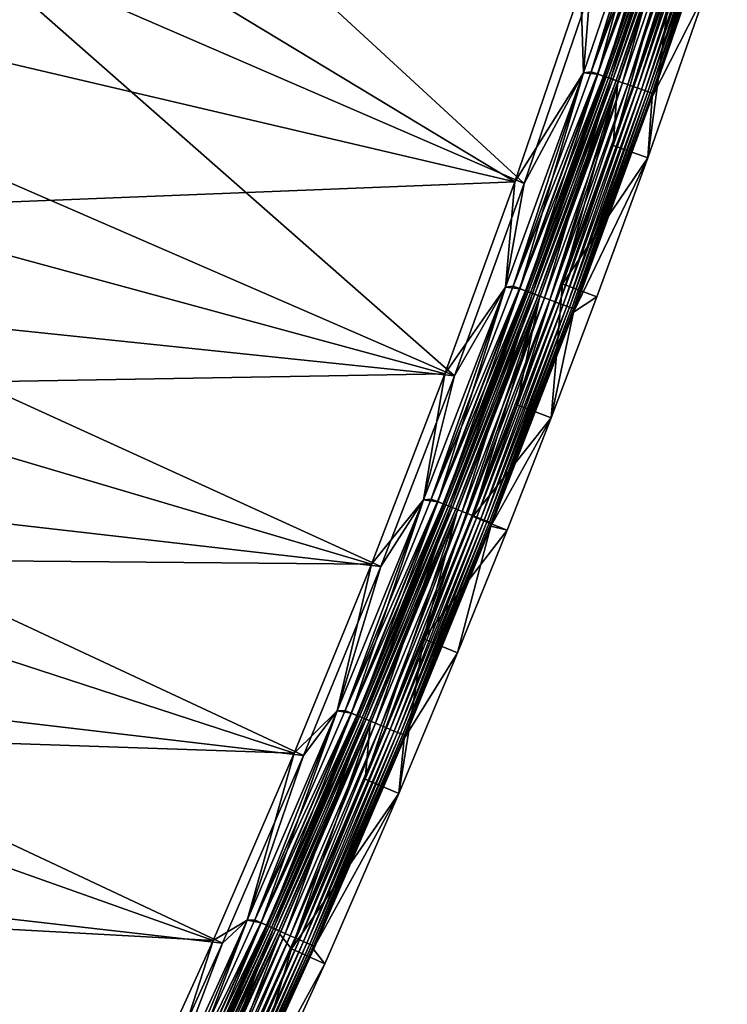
# Model space of a CAD drawing. Header units: metres. Extents: x 0 to 1400, y -1400 to 0.
# Tile 240 of 256: x 1292 to 1350, y -828 to -748. Entities that reach past the tile are written whole.
import ezdxf

# ---------------------------------------------------------------- set-up
doc = ezdxf.new("R2010")
doc.units = ezdxf.units.M

msp = doc.modelspace()

# ---------------------------------------------------------------- linework, layer by layer
at = {"layer": 'None'}
for points in [[(1292.456665, -723.520264, -32.128693), (1333.094238, -760.992554, -3), (1286.645508, -740.848389, -32.128372)], [(1338.482666, -745.180298, -3), (1333.094238, -760.992554, -3), (1292.456665, -723.520264, -32.128693)], [(1287.503052, -733.753845, -29.54335), (1282.137817, -749.090149, -29.543043), (1332.321289, -760.857239)], [(1287.503052, -733.753845, -29.54335), (1332.321289, -760.857239), (1337.706055, -745.063843)], [(1337.932251, -751.949768), (1343.955811, -734.322937), (1337.706055, -745.063843)], [(1339.109741, -752.041809, -0.112516), (1343.955811, -734.322937), (1337.932251, -751.949768)], [(1343.956055, -734.322266, -3), (1337.932495, -751.949097, -3), (1338.482666, -745.180298, -3)], [(1337.932495, -751.949097, -3), (1343.956055, -734.322266, -3), (1338.564819, -751.849915, -3.055977)], [(1338.564819, -751.849915, -3.055977), (1344.590698, -734.198792, -3.055977), (1345.115479, -734.372253, -3.221156)], [(1338.564819, -751.849915, -3.055977), (1343.956055, -734.322266, -3), (1344.590698, -734.198792, -3.055977)], [(1339.086182, -752.033508, -3.221156), (1338.564819, -751.849915, -3.055977), (1345.115479, -734.372253, -3.221156)], [(1339.086182, -752.033508, -3.221156), (1345.115479, -734.372253, -3.221156), (1345.599243, -734.532166, -3.490045)], [(1339.566772, -752.202759, -3.490045), (1339.086182, -752.033508, -3.221156), (1345.599243, -734.532166, -3.490045)], [(1339.109741, -752.041809, -0.112516), (1345.13916, -734.380066, -0.112516), (1343.955811, -734.322937)], [(1339.641235, -752.229004, -0.251606), (1345.13916, -734.380066, -0.112516), (1339.109741, -752.041809, -0.112516)], [(1339.566772, -752.202759, -3.490045), (1345.599243, -734.532166, -3.490045), (1345.820068, -734.605164, -3.660043)], [(1339.786133, -752.28009, -3.660043), (1339.566772, -752.202759, -3.490045), (1345.820068, -734.605164, -3.660043)], [(1339.641235, -752.229004, -0.251606), (1345.674194, -734.556946, -0.251606), (1345.13916, -734.380066, -0.112516)], [(1340.157593, -752.410889, -0.444534), (1345.674194, -734.556946, -0.251606), (1339.641235, -752.229004, -0.251606)], [(1345.820068, -734.605164, -3.660043), (1346.024292, -734.672668, -3.851689), (1339.786133, -752.28009, -3.660043)], [(1346.024292, -734.672668, -3.851689), (1339.989014, -752.351501, -3.851689), (1339.786133, -752.28009, -3.660043)], [(1346.024292, -734.672668, -3.851689), (1346.375, -734.788574, -4.292985), (1339.989014, -752.351501, -3.851689)], [(1340.157593, -752.410889, -0.444534), (1346.19397, -734.72876, -0.444534), (1345.674194, -734.556946, -0.251606)], [(1341.123535, -752.75116, -0.985015), (1346.19397, -734.72876, -0.444534), (1340.157593, -752.410889, -0.444534)], [(1341.123535, -752.75116, -0.985015), (1347.166382, -735.050171, -0.985015), (1346.19397, -734.72876, -0.444534)], [(1346.375, -734.788574, -4.292985), (1340.337402, -752.474243, -4.292985), (1339.989014, -752.351501, -3.851689)], [(1346.375, -734.788574, -4.292985), (1346.638672, -734.875732, -4.797701), (1340.337402, -752.474243, -4.292985)], [(1346.638672, -734.875732, -4.797701), (1340.599365, -752.566528, -4.797701), (1340.337402, -752.474243, -4.292985)], [(1345.120361, -744.239929, -80.052361), (1340.35144, -757.874939, -80.052361), (1346.753174, -735.217529, -5.918313)], [(1346.753174, -735.217529, -5.918313), (1340.35144, -757.874939, -80.052361), (1340.703247, -752.891785, -5.918313)], [(1346.638672, -734.875732, -4.797701), (1346.804688, -734.930603, -5.347445), (1340.599365, -752.566528, -4.797701)], [(1346.804688, -734.930603, -5.347445), (1340.76416, -752.624573, -5.347445), (1340.599365, -752.566528, -4.797701)], [(1346.753174, -735.217529, -5.918313), (1340.703247, -752.891785, -5.918313), (1340.76416, -752.624573, -5.347445)], [(1346.804688, -734.930603, -5.347445), (1346.753174, -735.217529, -5.918313), (1340.76416, -752.624573, -5.347445)], [(1341.564575, -752.906494, -1.326719), (1347.166382, -735.050171, -0.985015), (1341.123535, -752.75116, -0.985015)], [(1341.564575, -752.906494, -1.326719), (1347.610352, -735.19696, -1.326719), (1347.166382, -735.050171, -0.985015)], [(1341.972168, -753.05011, -1.711938), (1347.610352, -735.19696, -1.326719), (1341.564575, -752.906494, -1.326719)], [(1341.972168, -753.05011, -1.711938), (1348.020752, -735.332581, -1.711938), (1347.610352, -735.19696, -1.326719)], [(1342.342651, -753.180603, -2.137379), (1348.020752, -735.332581, -1.711938), (1341.972168, -753.05011, -1.711938)], [(1342.342651, -753.180603, -2.137379), (1348.393555, -735.455811, -2.137379), (1348.020752, -735.332581, -1.711938)], [(1342.672607, -753.296814, -2.598965), (1348.393555, -735.455811, -2.137379), (1342.342651, -753.180603, -2.137379)], [(1342.672607, -753.296814, -2.598965), (1348.725708, -735.565613, -2.598965), (1348.393555, -735.455811, -2.137379)], [(1342.959106, -753.397705, -3.09242), (1348.725708, -735.565613, -2.598965), (1342.672607, -753.296814, -2.598965)], [(1342.959106, -753.397705, -3.09242), (1349.01416, -735.66095, -3.09242), (1348.725708, -735.565613, -2.598965)], [(1343.199097, -753.4823, -3.61347), (1349.01416, -735.66095, -3.09242), (1342.959106, -753.397705, -3.09242)], [(1343.199097, -753.4823, -3.61347), (1349.255737, -735.740845, -3.61347), (1349.01416, -735.66095, -3.09242)], [(1343.390015, -753.549561, -4.157492), (1349.255737, -735.740845, -3.61347), (1343.199097, -753.4823, -3.61347)], [(1343.390015, -753.549561, -4.157492), (1349.447998, -735.804382, -4.157492), (1349.255737, -735.740845, -3.61347)], [(1343.530518, -753.598999, -4.718482), (1349.447998, -735.804382, -4.157492), (1343.390015, -753.549561, -4.157492)], [(1343.530518, -753.598999, -4.718482), (1349.589355, -735.851135, -4.718482), (1349.447998, -735.804382, -4.157492)], [(1343.619385, -753.63031, -5.290087), (1349.589355, -735.851135, -4.718482), (1343.530518, -753.598999, -4.718482)], [(1343.531982, -753.889099, -5.865956), (1349.678833, -735.880676, -5.290087), (1343.619385, -753.63031, -5.290087)], [(1343.531982, -753.889099, -5.865956), (1349.600708, -736.15979, -5.865956), (1349.678833, -735.880676, -5.290087)], [(1349.600708, -736.15979, -5.865956), (1343.531982, -753.889099, -5.865956), (1347.959106, -745.209106, -80)], [(1343.619385, -753.63031, -5.290087), (1349.678833, -735.880676, -5.290087), (1349.589355, -735.851135, -4.718482)], [(1286.645508, -740.848389, -32.128372), (1327.38855, -776.693176, -3), (1280.990845, -756.555847, -32.128044)], [(1333.094238, -760.992554, -3), (1327.38855, -776.693176, -3), (1286.645508, -740.848389, -32.128372)], [(1343.175293, -758.886353, -80), (1340.35144, -757.874939, -80.052361), (1345.120361, -744.239929, -80.052361)], [(1343.175293, -758.886353, -80), (1345.120361, -744.239929, -80.052361), (1347.959106, -745.209106, -80)], [(1332.321289, -760.857239), (1337.932251, -751.949768), (1337.706055, -745.063843)], [(1338.482666, -745.180298, -3), (1337.932495, -751.949097, -3), (1333.094238, -760.992554, -3)], [(1347.959106, -745.209106, -80), (1343.531982, -753.889099, -5.865956), (1343.175293, -758.886353, -80)], [(1282.137817, -749.090149, -29.543043), (1276.948486, -763.044983, -29.542738), (1332.321289, -760.857239)], [(1332.739502, -769.582886, -0.112516), (1337.932251, -751.949768), (1331.567749, -769.45636)], [(1331.567749, -769.45636), (1337.932251, -751.949768), (1332.321289, -760.857239)], [(1337.932495, -751.949097, -3), (1331.567993, -769.455688, -3), (1333.094238, -760.992554, -3)], [(1331.567993, -769.455688, -3), (1337.932495, -751.949097, -3), (1332.198486, -769.380432, -3.055977)], [(1332.198486, -769.380432, -3.055977), (1338.564819, -751.849915, -3.055977), (1339.086182, -752.033508, -3.221156)], [(1332.198486, -769.380432, -3.055977), (1337.932495, -751.949097, -3), (1338.564819, -751.849915, -3.055977)], [(1332.716064, -769.574158, -3.221156), (1332.198486, -769.380432, -3.055977), (1339.086182, -752.033508, -3.221156)], [(1332.716064, -769.574158, -3.221156), (1339.086182, -752.033508, -3.221156), (1339.566772, -752.202759, -3.490045)], [(1333.193237, -769.752747, -3.490045), (1332.716064, -769.574158, -3.221156), (1339.566772, -752.202759, -3.490045)], [(1332.739502, -769.582886, -0.112516), (1339.109741, -752.041809, -0.112516), (1337.932251, -751.949768)], [(1333.267212, -769.780396, -0.251606), (1339.109741, -752.041809, -0.112516), (1332.739502, -769.582886, -0.112516)], [(1333.193237, -769.752747, -3.490045), (1339.566772, -752.202759, -3.490045), (1339.786133, -752.28009, -3.660043)], [(1333.411133, -769.83429, -3.660043), (1333.193237, -769.752747, -3.490045), (1339.786133, -752.28009, -3.660043)], [(1333.267212, -769.780396, -0.251606), (1339.641235, -752.229004, -0.251606), (1339.109741, -752.041809, -0.112516)], [(1333.779907, -769.97229, -0.444534), (1339.641235, -752.229004, -0.251606), (1333.267212, -769.780396, -0.251606)], [(1339.786133, -752.28009, -3.660043), (1339.989014, -752.351501, -3.851689), (1333.411133, -769.83429, -3.660043)], [(1339.989014, -752.351501, -3.851689), (1333.612549, -769.909607, -3.851689), (1333.411133, -769.83429, -3.660043)], [(1339.989014, -752.351501, -3.851689), (1340.337402, -752.474243, -4.292985), (1333.612549, -769.909607, -3.851689)], [(1333.779907, -769.97229, -0.444534), (1340.157593, -752.410889, -0.444534), (1339.641235, -752.229004, -0.251606)], [(1334.739136, -770.331238, -0.985015), (1340.157593, -752.410889, -0.444534), (1333.779907, -769.97229, -0.444534)], [(1334.739136, -770.331238, -0.985015), (1341.123535, -752.75116, -0.985015), (1340.157593, -752.410889, -0.444534)], [(1340.703247, -752.891785, -5.918313), (1336.217651, -769.192322, -80.052361), (1332.480469, -779.063477, -80.052361)], [(1340.703247, -752.891785, -5.918313), (1332.480469, -779.063477, -80.052361), (1334.312012, -770.447388, -5.918313)], [(1340.337402, -752.474243, -4.292985), (1333.958496, -770.039124, -4.292985), (1333.612549, -769.909607, -3.851689)], [(1340.337402, -752.474243, -4.292985), (1340.599365, -752.566528, -4.797701), (1333.958496, -770.039124, -4.292985)], [(1340.599365, -752.566528, -4.797701), (1334.218628, -770.136475, -4.797701), (1333.958496, -770.039124, -4.292985)], [(1340.599365, -752.566528, -4.797701), (1340.76416, -752.624573, -5.347445), (1334.218628, -770.136475, -4.797701)], [(1340.76416, -752.624573, -5.347445), (1334.382324, -770.197693, -5.347445), (1334.218628, -770.136475, -4.797701)], [(1340.703247, -752.891785, -5.918313), (1334.312012, -770.447388, -5.918313), (1334.382324, -770.197693, -5.347445)], [(1340.76416, -752.624573, -5.347445), (1340.703247, -752.891785, -5.918313), (1334.382324, -770.197693, -5.347445)], [(1335.177002, -770.495117, -1.326719), (1341.123535, -752.75116, -0.985015), (1334.739136, -770.331238, -0.985015)], [(1335.177002, -770.495117, -1.326719), (1341.564575, -752.906494, -1.326719), (1341.123535, -752.75116, -0.985015)], [(1335.581787, -770.646606, -1.711938), (1341.564575, -752.906494, -1.326719), (1335.177002, -770.495117, -1.326719)], [(1335.581787, -770.646606, -1.711938), (1341.972168, -753.05011, -1.711938), (1341.564575, -752.906494, -1.326719)], [(1335.949585, -770.784241, -2.137379), (1341.972168, -753.05011, -1.711938), (1335.581787, -770.646606, -1.711938)], [(1335.949585, -770.784241, -2.137379), (1342.342651, -753.180603, -2.137379), (1341.972168, -753.05011, -1.711938)], [(1336.277222, -770.90686, -2.598965), (1342.342651, -753.180603, -2.137379), (1335.949585, -770.784241, -2.137379)], [(1340.35144, -757.874939, -80.052361), (1336.217651, -769.192322, -80.052361), (1340.703247, -752.891785, -5.918313)], [(1336.277222, -770.90686, -2.598965), (1342.672607, -753.296814, -2.598965), (1342.342651, -753.180603, -2.137379)], [(1336.561768, -771.013306, -3.09242), (1342.672607, -753.296814, -2.598965), (1336.277222, -770.90686, -2.598965)], [(1336.561768, -771.013306, -3.09242), (1342.959106, -753.397705, -3.09242), (1342.672607, -753.296814, -2.598965)], [(1336.800049, -771.102539, -3.61347), (1342.959106, -753.397705, -3.09242), (1336.561768, -771.013306, -3.09242)], [(1336.800049, -771.102539, -3.61347), (1343.199097, -753.4823, -3.61347), (1342.959106, -753.397705, -3.09242)], [(1336.989746, -771.173462, -4.157492), (1343.199097, -753.4823, -3.61347), (1336.800049, -771.102539, -3.61347)], [(1336.989746, -771.173462, -4.157492), (1343.390015, -753.549561, -4.157492), (1343.199097, -753.4823, -3.61347)], [(1337.12915, -771.225647, -4.718482), (1343.390015, -753.549561, -4.157492), (1336.989746, -771.173462, -4.157492)], [(1337.12085, -771.49939, -5.865956), (1343.619385, -753.63031, -5.290087), (1337.217407, -771.258667, -5.290087)], [(1337.12085, -771.49939, -5.865956), (1343.531982, -753.889099, -5.865956), (1343.619385, -753.63031, -5.290087)], [(1343.531982, -753.889099, -5.865956), (1337.12085, -771.49939, -5.865956), (1343.175293, -758.886353, -80)], [(1337.12915, -771.225647, -4.718482), (1343.530518, -753.598999, -4.718482), (1343.390015, -753.549561, -4.157492)], [(1337.217407, -771.258667, -5.290087), (1343.530518, -753.598999, -4.718482), (1337.12915, -771.225647, -4.718482)], [(1337.217407, -771.258667, -5.290087), (1343.619385, -753.63031, -5.290087), (1343.530518, -753.598999, -4.718482)], [(1327.38855, -776.693176, -3), (1275.349487, -771.286072, -32.127712), (1280.990845, -756.555847, -32.128044)], [(1336.217651, -769.192322, -80.052361), (1340.35144, -757.874939, -80.052361), (1343.175293, -758.886353, -80)], [(1339.028687, -770.238953, -80), (1336.217651, -769.192322, -80.052361), (1343.175293, -758.886353, -80)], [(1343.175293, -758.886353, -80), (1337.12085, -771.49939, -5.865956), (1339.028687, -770.238953, -80)], [(1332.321289, -760.857239), (1276.948486, -763.044983, -29.542738), (1326.619751, -776.539124)], [(1326.619751, -776.539124), (1331.567749, -769.45636), (1332.321289, -760.857239)], [(1333.094238, -760.992554, -3), (1331.567993, -769.455688, -3), (1327.38855, -776.693176, -3)], [(1276.948486, -763.044983, -29.542738), (1271.26123, -777.498657, -29.5424), (1326.619751, -776.539124)], [(1332.480469, -779.063477, -80.052361), (1336.217651, -769.192322, -80.052361), (1335.279785, -780.140747, -80)], [(1336.217651, -769.192322, -80.052361), (1339.028687, -770.238953, -80), (1335.279785, -780.140747, -80)], [(1326.030762, -786.996826, -0.112516), (1331.567749, -769.45636), (1324.864624, -786.836121)], [(1324.864624, -786.836121), (1331.567749, -769.45636), (1326.619751, -776.539124)], [(1331.567993, -769.455688, -3), (1324.864868, -786.835449, -3), (1327.38855, -776.693176, -3)], [(1324.864868, -786.835449, -3), (1331.567993, -769.455688, -3), (1325.493652, -786.783875, -3.055977)], [(1325.493652, -786.783875, -3.055977), (1332.198486, -769.380432, -3.055977), (1332.716064, -769.574158, -3.221156)], [(1325.493652, -786.783875, -3.055977), (1331.567993, -769.455688, -3), (1332.198486, -769.380432, -3.055977)], [(1326.007446, -786.98761, -3.221156), (1325.493652, -786.783875, -3.055977), (1332.716064, -769.574158, -3.221156)], [(1326.007446, -786.98761, -3.221156), (1332.716064, -769.574158, -3.221156), (1333.193237, -769.752747, -3.490045)], [(1326.481079, -787.175415, -3.490045), (1326.007446, -786.98761, -3.221156), (1333.193237, -769.752747, -3.490045)], [(1326.030762, -786.996826, -0.112516), (1332.739502, -769.582886, -0.112516), (1331.567749, -769.45636)], [(1326.554565, -787.204529, -0.251606), (1332.739502, -769.582886, -0.112516), (1326.030762, -786.996826, -0.112516)], [(1326.481079, -787.175415, -3.490045), (1333.193237, -769.752747, -3.490045), (1333.411133, -769.83429, -3.660043)], [(1326.697388, -787.261169, -3.660043), (1326.481079, -787.175415, -3.490045), (1333.411133, -769.83429, -3.660043)], [(1326.554565, -787.204529, -0.251606), (1333.267212, -769.780396, -0.251606), (1332.739502, -769.582886, -0.112516)], [(1327.063477, -787.406372, -0.444534), (1333.267212, -769.780396, -0.251606), (1326.554565, -787.204529, -0.251606)], [(1333.411133, -769.83429, -3.660043), (1333.612549, -769.909607, -3.851689), (1326.697388, -787.261169, -3.660043)], [(1333.612549, -769.909607, -3.851689), (1326.897217, -787.340454, -3.851689), (1326.697388, -787.261169, -3.660043)], [(1333.612549, -769.909607, -3.851689), (1333.958496, -770.039124, -4.292985), (1326.897217, -787.340454, -3.851689)], [(1333.958496, -770.039124, -4.292985), (1327.240601, -787.476624, -4.292985), (1326.897217, -787.340454, -3.851689)], [(1327.063477, -787.406372, -0.444534), (1333.779907, -769.97229, -0.444534), (1333.267212, -769.780396, -0.251606)], [(1328.015381, -787.783813, -0.985015), (1333.779907, -769.97229, -0.444534), (1327.063477, -787.406372, -0.444534)], [(1333.958496, -770.039124, -4.292985), (1334.218628, -770.136475, -4.797701), (1327.240601, -787.476624, -4.292985)], [(1334.218628, -770.136475, -4.797701), (1327.498779, -787.578979, -4.797701), (1327.240601, -787.476624, -4.292985)], [(1334.218628, -770.136475, -4.797701), (1334.382324, -770.197693, -5.347445), (1327.498779, -787.578979, -4.797701)], [(1328.015381, -787.783813, -0.985015), (1334.739136, -770.331238, -0.985015), (1333.779907, -769.97229, -0.444534)], [(1334.312012, -770.447388, -5.918313), (1328.906616, -788.209778, -80.052361), (1324.875244, -798.210571, -80.052361)], [(1334.312012, -770.447388, -5.918313), (1324.875244, -798.210571, -80.052361), (1327.582397, -787.877686, -5.918313)], [(1334.382324, -770.197693, -5.347445), (1327.661255, -787.643433, -5.347445), (1327.498779, -787.578979, -4.797701)], [(1334.312012, -770.447388, -5.918313), (1327.582397, -787.877686, -5.918313), (1327.661255, -787.643433, -5.347445)], [(1334.382324, -770.197693, -5.347445), (1334.312012, -770.447388, -5.918313), (1327.661255, -787.643433, -5.347445)], [(1328.450073, -787.956238, -1.326719), (1334.739136, -770.331238, -0.985015), (1328.015381, -787.783813, -0.985015)], [(1328.450073, -787.956238, -1.326719), (1335.177002, -770.495117, -1.326719), (1334.739136, -770.331238, -0.985015)], [(1328.851929, -788.11554, -1.711938), (1335.177002, -770.495117, -1.326719), (1328.450073, -787.956238, -1.326719)], [(1328.851929, -788.11554, -1.711938), (1335.581787, -770.646606, -1.711938), (1335.177002, -770.495117, -1.326719)], [(1329.216919, -788.260315, -2.137379), (1335.581787, -770.646606, -1.711938), (1328.851929, -788.11554, -1.711938)], [(1332.480469, -779.063477, -80.052361), (1328.906616, -788.209778, -80.052361), (1334.312012, -770.447388, -5.918313)], [(1329.216919, -788.260315, -2.137379), (1335.949585, -770.784241, -2.137379), (1335.581787, -770.646606, -1.711938)], [(1329.542114, -788.389221, -2.598965), (1335.949585, -770.784241, -2.137379), (1329.216919, -788.260315, -2.137379)], [(1329.542114, -788.389221, -2.598965), (1336.277222, -770.90686, -2.598965), (1335.949585, -770.784241, -2.137379)], [(1329.824463, -788.501221, -3.09242), (1336.277222, -770.90686, -2.598965), (1329.542114, -788.389221, -2.598965)], [(1329.824463, -788.501221, -3.09242), (1336.561768, -771.013306, -3.09242), (1336.277222, -770.90686, -2.598965)], [(1337.12085, -771.49939, -5.865956), (1335.279785, -780.140747, -80), (1339.028687, -770.238953, -80)], [(1321.372314, -792.277405, -3), (1269.250122, -786.319458, -32.12735), (1275.349487, -771.286072, -32.127712)], [(1327.38855, -776.693176, -3), (1321.372314, -792.277405, -3), (1275.349487, -771.286072, -32.127712)], [(1330.061035, -788.595032, -3.61347), (1336.561768, -771.013306, -3.09242), (1329.824463, -788.501221, -3.09242)], [(1330.061035, -788.595032, -3.61347), (1336.800049, -771.102539, -3.61347), (1336.561768, -771.013306, -3.09242)], [(1330.249268, -788.669617, -4.157492), (1336.800049, -771.102539, -3.61347), (1330.061035, -788.595032, -3.61347)], [(1330.249268, -788.669617, -4.157492), (1336.989746, -771.173462, -4.157492), (1336.800049, -771.102539, -3.61347)], [(1330.387695, -788.724548, -4.718482), (1336.989746, -771.173462, -4.157492), (1330.249268, -788.669617, -4.157492)], [(1330.370239, -788.984009, -5.865956), (1337.217407, -771.258667, -5.290087), (1330.47522, -788.759277, -5.290087)], [(1330.370239, -788.984009, -5.865956), (1337.12085, -771.49939, -5.865956), (1337.217407, -771.258667, -5.290087)], [(1337.12085, -771.49939, -5.865956), (1330.370239, -788.984009, -5.865956), (1335.279785, -780.140747, -80)], [(1330.387695, -788.724548, -4.718482), (1337.12915, -771.225647, -4.718482), (1336.989746, -771.173462, -4.157492)], [(1330.47522, -788.759277, -5.290087), (1337.12915, -771.225647, -4.718482), (1330.387695, -788.724548, -4.718482)], [(1330.47522, -788.759277, -5.290087), (1337.217407, -771.258667, -5.290087), (1337.12915, -771.225647, -4.718482)], [(1326.619751, -776.539124), (1271.26123, -777.498657, -29.5424), (1320.608032, -792.104736)], [(1320.608032, -792.104736), (1324.864624, -786.836121), (1326.619751, -776.539124)], [(1327.38855, -776.693176, -3), (1324.864868, -786.835449, -3), (1321.372314, -792.277405, -3)], [(1271.26123, -777.498657, -29.5424), (1265.404053, -791.596069, -29.542057), (1320.608032, -792.104736)], [(1332.480469, -779.063477, -80.052361), (1335.279785, -780.140747, -80), (1328.906616, -788.209778, -80.052361)], [(1335.279785, -780.140747, -80), (1331.694946, -789.315491, -80), (1328.906616, -788.209778, -80.052361)], [(1330.370239, -788.984009, -5.865956), (1331.694946, -789.315491, -80), (1335.279785, -780.140747, -80)], [(1315.052124, -807.740845, -3), (1262.695313, -801.591187, -32.126972), (1269.250122, -786.319458, -32.12735)], [(1321.372314, -792.277405, -3), (1315.052124, -807.740845, -3), (1269.250122, -786.319458, -32.12735)], [(1318.985718, -804.277039, -0.112516), (1324.864624, -786.836121), (1317.825439, -804.08252)], [(1317.825439, -804.08252), (1324.864624, -786.836121), (1320.608032, -792.104736)], [(1324.864868, -786.835449, -3), (1317.825806, -804.081848, -3), (1321.372314, -792.277405, -3)], [(1317.825806, -804.081848, -3), (1324.864868, -786.835449, -3), (1318.453003, -804.053711, -3.055977)], [(1318.453003, -804.053711, -3.055977), (1325.493652, -786.783875, -3.055977), (1326.007446, -786.98761, -3.221156)], [(1318.453003, -804.053711, -3.055977), (1324.864868, -786.835449, -3), (1325.493652, -786.783875, -3.055977)], [(1318.962646, -804.267395, -3.221156), (1318.453003, -804.053711, -3.055977), (1326.007446, -786.98761, -3.221156)], [(1318.962646, -804.267395, -3.221156), (1326.007446, -786.98761, -3.221156), (1326.481079, -787.175415, -3.490045)], [(1318.985718, -804.277039, -0.112516), (1326.030762, -786.996826, -0.112516), (1324.864624, -786.836121)], [(1319.505371, -804.494873, -0.251606), (1326.030762, -786.996826, -0.112516), (1318.985718, -804.277039, -0.112516)], [(1319.505371, -804.494873, -0.251606), (1326.554565, -787.204529, -0.251606), (1326.030762, -786.996826, -0.112516)], [(1319.432617, -804.464355, -3.490045), (1318.962646, -804.267395, -3.221156), (1326.481079, -787.175415, -3.490045)], [(1319.432617, -804.464355, -3.490045), (1326.481079, -787.175415, -3.490045), (1326.697388, -787.261169, -3.660043)], [(1319.647095, -804.55426, -3.660043), (1319.432617, -804.464355, -3.490045), (1326.697388, -787.261169, -3.660043)], [(1320.010254, -804.706543, -0.444534), (1326.554565, -787.204529, -0.251606), (1319.505371, -804.494873, -0.251606)], [(1326.697388, -787.261169, -3.660043), (1326.897217, -787.340454, -3.851689), (1319.647095, -804.55426, -3.660043)], [(1326.897217, -787.340454, -3.851689), (1319.845459, -804.63739, -3.851689), (1319.647095, -804.55426, -3.660043)], [(1326.897217, -787.340454, -3.851689), (1327.240601, -787.476624, -4.292985), (1319.845459, -804.63739, -3.851689)], [(1327.240601, -787.476624, -4.292985), (1320.186157, -804.780212, -4.292985), (1319.845459, -804.63739, -3.851689)], [(1320.010254, -804.706543, -0.444534), (1327.063477, -787.406372, -0.444534), (1326.554565, -787.204529, -0.251606)], [(1320.954834, -805.102417, -0.985015), (1327.063477, -787.406372, -0.444534), (1320.010254, -804.706543, -0.444534)], [(1327.240601, -787.476624, -4.292985), (1327.498779, -787.578979, -4.797701), (1320.186157, -804.780212, -4.292985)], [(1327.498779, -787.578979, -4.797701), (1320.442261, -804.887573, -4.797701), (1320.186157, -804.780212, -4.292985)], [(1327.498779, -787.578979, -4.797701), (1327.661255, -787.643433, -5.347445), (1320.442261, -804.887573, -4.797701)], [(1327.661255, -787.643433, -5.347445), (1320.603516, -804.9552, -5.347445), (1320.442261, -804.887573, -4.797701)], [(1327.661255, -787.643433, -5.347445), (1327.582397, -787.877686, -5.918313), (1320.603516, -804.9552, -5.347445)], [(1320.954834, -805.102417, -0.985015), (1328.015381, -787.783813, -0.985015), (1327.063477, -787.406372, -0.444534)], [(1321.385986, -805.283203, -1.326719), (1328.015381, -787.783813, -0.985015), (1320.954834, -805.102417, -0.985015)], [(1321.385986, -805.283203, -1.326719), (1328.450073, -787.956238, -1.326719), (1328.015381, -787.783813, -0.985015)], [(1324.875244, -798.210571, -80.052361), (1320.095947, -809.667419, -80.052361), (1327.582397, -787.877686, -5.918313)], [(1327.582397, -787.877686, -5.918313), (1320.095947, -809.667419, -80.052361), (1320.517334, -805.176208, -5.918313)], [(1327.582397, -787.877686, -5.918313), (1320.517334, -805.176208, -5.918313), (1320.603516, -804.9552, -5.347445)], [(1321.784668, -805.450317, -1.711938), (1328.450073, -787.956238, -1.326719), (1321.385986, -805.283203, -1.326719)], [(1321.784668, -805.450317, -1.711938), (1328.851929, -788.11554, -1.711938), (1328.450073, -787.956238, -1.326719)], [(1322.146851, -805.602112, -2.137379), (1328.851929, -788.11554, -1.711938), (1321.784668, -805.450317, -1.711938)], [(1322.146851, -805.602112, -2.137379), (1329.216919, -788.260315, -2.137379), (1328.851929, -788.11554, -1.711938)], [(1322.469482, -805.737366, -2.598965), (1329.216919, -788.260315, -2.137379), (1322.146851, -805.602112, -2.137379)], [(1322.469482, -805.737366, -2.598965), (1329.542114, -788.389221, -2.598965), (1329.216919, -788.260315, -2.137379)], [(1322.749634, -805.854797, -3.09242), (1329.542114, -788.389221, -2.598965), (1322.469482, -805.737366, -2.598965)], [(1322.749634, -805.854797, -3.09242), (1329.824463, -788.501221, -3.09242), (1329.542114, -788.389221, -2.598965)], [(1322.984253, -805.953186, -3.61347), (1329.824463, -788.501221, -3.09242), (1322.749634, -805.854797, -3.09242)], [(1322.984253, -805.953186, -3.61347), (1330.061035, -788.595032, -3.61347), (1329.824463, -788.501221, -3.09242)], [(1323.171021, -806.031433, -4.157492), (1330.061035, -788.595032, -3.61347), (1322.984253, -805.953186, -3.61347)], [(1323.171021, -806.031433, -4.157492), (1330.249268, -788.669617, -4.157492), (1330.061035, -788.595032, -3.61347)], [(1323.30835, -806.08905, -4.718482), (1330.249268, -788.669617, -4.157492), (1323.171021, -806.031433, -4.157492)], [(1323.30835, -806.08905, -4.718482), (1330.387695, -788.724548, -4.718482), (1330.249268, -788.669617, -4.157492)], [(1328.906616, -788.209778, -80.052361), (1331.694946, -789.315491, -80), (1324.875244, -798.210571, -80.052361)], [(1323.283203, -806.336426, -5.865956), (1330.47522, -788.759277, -5.290087), (1323.395264, -806.125427, -5.290087)], [(1323.283203, -806.336426, -5.865956), (1330.370239, -788.984009, -5.865956), (1330.47522, -788.759277, -5.290087)], [(1330.370239, -788.984009, -5.865956), (1323.283203, -806.336426, -5.865956), (1327.651001, -799.347412, -80)], [(1323.395264, -806.125427, -5.290087), (1330.387695, -788.724548, -4.718482), (1323.30835, -806.08905, -4.718482)], [(1323.395264, -806.125427, -5.290087), (1330.47522, -788.759277, -5.290087), (1330.387695, -788.724548, -4.718482)], [(1331.694946, -789.315491, -80), (1327.651001, -799.347412, -80), (1324.875244, -798.210571, -80.052361)], [(1331.694946, -789.315491, -80), (1330.370239, -788.984009, -5.865956), (1327.651001, -799.347412, -80)], [(1265.404053, -791.596069, -29.542057), (1259.251953, -805.659729, -29.541704), (1314.292847, -807.549744)], [(1320.608032, -792.104736), (1265.404053, -791.596069, -29.542057), (1314.292847, -807.549744)], [(1314.292847, -807.549744), (1317.825439, -804.08252), (1320.608032, -792.104736)], [(1321.372314, -792.277405, -3), (1317.825806, -804.081848, -3), (1315.052124, -807.740845, -3)], [(1322.856812, -810.839905, -80), (1320.095947, -809.667419, -80.052361), (1324.875244, -798.210571, -80.052361)], [(1324.875244, -798.210571, -80.052361), (1327.651001, -799.347412, -80), (1322.856812, -810.839905, -80)], [(1327.651001, -799.347412, -80), (1323.283203, -806.336426, -5.865956), (1322.856812, -810.839905, -80)], [(1308.434082, -823.079224, -3), (1255.683228, -817.057434, -32.126579), (1262.695313, -801.591187, -32.126972)], [(1315.052124, -807.740845, -3), (1308.434082, -823.079224, -3), (1262.695313, -801.591187, -32.126972)], [(1311.606812, -821.416992, -0.112516), (1317.825439, -804.08252), (1310.452881, -821.189087)], [(1310.452881, -821.189087), (1317.825439, -804.08252), (1314.292847, -807.549744)], [(1317.825806, -804.081848, -3), (1310.453247, -821.188416, -3), (1315.052124, -807.740845, -3)], [(1310.453247, -821.188416, -3), (1317.825806, -804.081848, -3), (1311.078491, -821.18335, -3.055977)], [(1311.078491, -821.18335, -3.055977), (1318.453003, -804.053711, -3.055977), (1318.962646, -804.267395, -3.221156)], [(1311.078491, -821.18335, -3.055977), (1317.825806, -804.081848, -3), (1318.453003, -804.053711, -3.055977)], [(1311.583984, -821.40686, -3.221156), (1311.078491, -821.18335, -3.055977), (1318.962646, -804.267395, -3.221156)], [(1311.583984, -821.40686, -3.221156), (1318.962646, -804.267395, -3.221156), (1319.432617, -804.464355, -3.490045)], [(1312.049927, -821.612915, -3.490045), (1311.583984, -821.40686, -3.221156), (1319.432617, -804.464355, -3.490045)], [(1311.606812, -821.416992, -0.112516), (1318.985718, -804.277039, -0.112516), (1317.825439, -804.08252)], [(1312.122192, -821.644897, -0.251606), (1318.985718, -804.277039, -0.112516), (1311.606812, -821.416992, -0.112516)], [(1312.049927, -821.612915, -3.490045), (1319.432617, -804.464355, -3.490045), (1319.647095, -804.55426, -3.660043)], [(1312.262695, -821.707031, -3.660043), (1312.049927, -821.612915, -3.490045), (1319.647095, -804.55426, -3.660043)], [(1312.122192, -821.644897, -0.251606), (1319.505371, -804.494873, -0.251606), (1318.985718, -804.277039, -0.112516)], [(1312.622803, -821.866272, -0.444534), (1319.505371, -804.494873, -0.251606), (1312.122192, -821.644897, -0.251606)], [(1319.647095, -804.55426, -3.660043), (1319.845459, -804.63739, -3.851689), (1312.262695, -821.707031, -3.660043)], [(1319.845459, -804.63739, -3.851689), (1312.459351, -821.794006, -3.851689), (1312.262695, -821.707031, -3.660043)], [(1319.845459, -804.63739, -3.851689), (1320.186157, -804.780212, -4.292985), (1312.459351, -821.794006, -3.851689)], [(1312.622803, -821.866272, -0.444534), (1320.010254, -804.706543, -0.444534), (1319.505371, -804.494873, -0.251606)], [(1313.559448, -822.280457, -0.985015), (1320.010254, -804.706543, -0.444534), (1312.622803, -821.866272, -0.444534)], [(1313.559448, -822.280457, -0.985015), (1320.954834, -805.102417, -0.985015), (1320.010254, -804.706543, -0.444534)], [(1320.186157, -804.780212, -4.292985), (1312.797241, -821.943359, -4.292985), (1312.459351, -821.794006, -3.851689)], [(1320.186157, -804.780212, -4.292985), (1320.442261, -804.887573, -4.797701), (1312.797241, -821.943359, -4.292985)], [(1320.442261, -804.887573, -4.797701), (1313.051147, -822.055725, -4.797701), (1312.797241, -821.943359, -4.292985)], [(1320.442261, -804.887573, -4.797701), (1320.603516, -804.9552, -5.347445), (1313.051147, -822.055725, -4.797701)], [(1320.603516, -804.9552, -5.347445), (1313.21106, -822.126404, -5.347445), (1313.051147, -822.055725, -4.797701)], [(1320.517334, -805.176208, -5.918313), (1313.119751, -822.336304, -5.918313), (1313.21106, -822.126404, -5.347445)], [(1320.517334, -805.176208, -5.918313), (1314.071411, -823.547913, -80.052361), (1313.119751, -822.336304, -5.918313)], [(1320.603516, -804.9552, -5.347445), (1320.517334, -805.176208, -5.918313), (1313.21106, -822.126404, -5.347445)], [(1313.987183, -822.469604, -1.326719), (1320.954834, -805.102417, -0.985015), (1313.559448, -822.280457, -0.985015)], [(1313.987183, -822.469604, -1.326719), (1321.385986, -805.283203, -1.326719), (1320.954834, -805.102417, -0.985015)], [(1314.382446, -822.644409, -1.711938), (1321.385986, -805.283203, -1.326719), (1313.987183, -822.469604, -1.326719)], [(1320.095947, -809.667419, -80.052361), (1314.071411, -823.547913, -80.052361), (1320.517334, -805.176208, -5.918313)], [(1314.382446, -822.644409, -1.711938), (1321.784668, -805.450317, -1.711938), (1321.385986, -805.283203, -1.326719)], [(1314.741577, -822.803223, -2.137379), (1321.784668, -805.450317, -1.711938), (1314.382446, -822.644409, -1.711938)], [(1314.741577, -822.803223, -2.137379), (1322.146851, -805.602112, -2.137379), (1321.784668, -805.450317, -1.711938)], [(1259.251953, -805.659729, -29.541704), (1252.734131, -819.834717, -29.541344), (1307.68042, -822.869812)], [(1314.292847, -807.549744), (1259.251953, -805.659729, -29.541704), (1307.68042, -822.869812)], [(1315.061523, -822.944702, -2.598965), (1322.146851, -805.602112, -2.137379), (1314.741577, -822.803223, -2.137379)], [(1315.061523, -822.944702, -2.598965), (1322.469482, -805.737366, -2.598965), (1322.146851, -805.602112, -2.137379)], [(1315.339355, -823.067566, -3.09242), (1322.469482, -805.737366, -2.598965), (1315.061523, -822.944702, -2.598965)], [(1315.339355, -823.067566, -3.09242), (1322.749634, -805.854797, -3.09242), (1322.469482, -805.737366, -2.598965)], [(1315.572144, -823.170471, -3.61347), (1322.749634, -805.854797, -3.09242), (1315.339355, -823.067566, -3.09242)], [(1315.572144, -823.170471, -3.61347), (1322.984253, -805.953186, -3.61347), (1322.749634, -805.854797, -3.09242)], [(1315.757202, -823.25238, -4.157492), (1322.984253, -805.953186, -3.61347), (1315.572144, -823.170471, -3.61347)], [(1315.757202, -823.25238, -4.157492), (1323.171021, -806.031433, -4.157492), (1322.984253, -805.953186, -3.61347)], [(1315.893433, -823.312561, -4.718482), (1323.171021, -806.031433, -4.157492), (1315.757202, -823.25238, -4.157492)], [(1315.862549, -823.549988, -5.865956), (1323.395264, -806.125427, -5.290087), (1315.979614, -823.350647, -5.290087)], [(1315.862549, -823.549988, -5.865956), (1323.283203, -806.336426, -5.865956), (1323.395264, -806.125427, -5.290087)], [(1323.283203, -806.336426, -5.865956), (1315.862549, -823.549988, -5.865956), (1322.856812, -810.839905, -80)], [(1315.893433, -823.312561, -4.718482), (1323.30835, -806.08905, -4.718482), (1323.171021, -806.031433, -4.157492)], [(1315.979614, -823.350647, -5.290087), (1323.30835, -806.08905, -4.718482), (1315.893433, -823.312561, -4.718482)], [(1315.979614, -823.350647, -5.290087), (1323.395264, -806.125427, -5.290087), (1323.30835, -806.08905, -4.718482)], [(1307.68042, -822.869812), (1310.452881, -821.189087), (1314.292847, -807.549744)], [(1315.052124, -807.740845, -3), (1310.453247, -821.188416, -3), (1308.434082, -823.079224, -3)], [(1314.071411, -823.547913, -80.052361), (1320.095947, -809.667419, -80.052361), (1322.856812, -810.839905, -80)], [(1316.813477, -824.76355, -80), (1314.071411, -823.547913, -80.052361), (1322.856812, -810.839905, -80)], [(1322.856812, -810.839905, -80), (1315.862549, -823.549988, -5.865956), (1316.813477, -824.76355, -80)], [(1301.524536, -838.288452, -3), (1248.311279, -832.477112, -32.126186), (1255.683228, -817.057434, -32.126579)], [(1308.434082, -823.079224, -3), (1301.524536, -838.288452, -3), (1255.683228, -817.057434, -32.126579)], [(1252.734131, -819.834717, -29.541344), (1246.279907, -833.225891, -29.541002), (1300.776733, -838.060852)], [(1307.68042, -822.869812), (1252.734131, -819.834717, -29.541344), (1300.776733, -838.060852)], [(1303.89624, -838.410156, -0.112516), (1310.452881, -821.189087), (1302.749756, -838.149353)], [(1302.749756, -838.149353), (1310.452881, -821.189087), (1307.68042, -822.869812)], [(1310.453247, -821.188416, -3), (1302.750122, -838.148621, -3), (1308.434082, -823.079224, -3)], [(1302.750122, -838.148621, -3), (1310.453247, -821.188416, -3), (1303.372559, -838.16626, -3.055977)], [(1303.372559, -838.16626, -3.055977), (1311.078491, -821.18335, -3.055977), (1311.583984, -821.40686, -3.221156)], [(1303.372559, -838.16626, -3.055977), (1310.453247, -821.188416, -3), (1311.078491, -821.18335, -3.055977)], [(1303.873535, -838.399597, -3.221156), (1303.372559, -838.16626, -3.055977), (1311.583984, -821.40686, -3.221156)], [(1303.873535, -838.399597, -3.221156), (1311.583984, -821.40686, -3.221156), (1312.049927, -821.612915, -3.490045)], [(1304.335449, -838.614624, -3.490045), (1303.873535, -838.399597, -3.221156), (1312.049927, -821.612915, -3.490045)], [(1303.89624, -838.410156, -0.112516), (1311.606812, -821.416992, -0.112516), (1310.452881, -821.189087)], [(1304.407104, -838.64801, -0.251606), (1311.606812, -821.416992, -0.112516), (1303.89624, -838.410156, -0.112516)], [(1304.335449, -838.614624, -3.490045), (1312.049927, -821.612915, -3.490045), (1312.262695, -821.707031, -3.660043)], [(1304.407104, -838.64801, -0.251606), (1312.122192, -821.644897, -0.251606), (1311.606812, -821.416992, -0.112516)], [(1304.90332, -838.879089, -0.444534), (1312.122192, -821.644897, -0.251606), (1304.407104, -838.64801, -0.251606)], [(1304.90332, -838.879089, -0.444534), (1312.622803, -821.866272, -0.444534), (1312.122192, -821.644897, -0.251606)], [(1304.546387, -838.71283, -3.660043), (1304.335449, -838.614624, -3.490045), (1312.262695, -821.707031, -3.660043)], [(1312.262695, -821.707031, -3.660043), (1312.459351, -821.794006, -3.851689), (1304.546387, -838.71283, -3.660043)], [(1312.459351, -821.794006, -3.851689), (1304.741333, -838.80365, -3.851689), (1304.546387, -838.71283, -3.660043)], [(1312.459351, -821.794006, -3.851689), (1312.797241, -821.943359, -4.292985), (1304.741333, -838.80365, -3.851689)], [(1312.797241, -821.943359, -4.292985), (1305.076172, -838.959534, -4.292985), (1304.741333, -838.80365, -3.851689)], [(1305.831787, -839.311401, -0.985015), (1312.622803, -821.866272, -0.444534), (1304.90332, -838.879089, -0.444534)], [(1312.797241, -821.943359, -4.292985), (1313.051147, -822.055725, -4.797701), (1305.076172, -838.959534, -4.292985)], [(1313.051147, -822.055725, -4.797701), (1305.328003, -839.076782, -4.797701), (1305.076172, -838.959534, -4.292985)], [(1314.071411, -823.547913, -80.052361), (1305.223755, -842.921875, -80.052361), (1313.119751, -822.336304, -5.918313)], [(1313.119751, -822.336304, -5.918313), (1305.223755, -842.921875, -80.052361), (1305.392456, -839.351379, -5.918313)], [(1313.051147, -822.055725, -4.797701), (1313.21106, -822.126404, -5.347445), (1305.328003, -839.076782, -4.797701)], [(1313.21106, -822.126404, -5.347445), (1305.48645, -839.150574, -5.347445), (1305.328003, -839.076782, -4.797701)], [(1313.119751, -822.336304, -5.918313), (1305.392456, -839.351379, -5.918313), (1305.48645, -839.150574, -5.347445)], [(1313.21106, -822.126404, -5.347445), (1313.119751, -822.336304, -5.918313), (1305.48645, -839.150574, -5.347445)], [(1305.831787, -839.311401, -0.985015), (1313.559448, -822.280457, -0.985015), (1312.622803, -821.866272, -0.444534)], [(1306.255615, -839.508789, -1.326719), (1313.559448, -822.280457, -0.985015), (1305.831787, -839.311401, -0.985015)], [(1306.255615, -839.508789, -1.326719), (1313.987183, -822.469604, -1.326719), (1313.559448, -822.280457, -0.985015)], [(1306.647461, -839.691223, -1.711938), (1313.987183, -822.469604, -1.326719), (1306.255615, -839.508789, -1.326719)], [(1306.647461, -839.691223, -1.711938), (1314.382446, -822.644409, -1.711938), (1313.987183, -822.469604, -1.326719)], [(1300.776733, -838.060852), (1302.749756, -838.149353), (1307.68042, -822.869812)], [(1308.434082, -823.079224, -3), (1302.750122, -838.148621, -3), (1301.524536, -838.288452, -3)], [(1307.00354, -839.856995, -2.137379), (1314.382446, -822.644409, -1.711938), (1306.647461, -839.691223, -1.711938)], [(1307.00354, -839.856995, -2.137379), (1314.741577, -822.803223, -2.137379), (1314.382446, -822.644409, -1.711938)], [(1307.320557, -840.004639, -2.598965), (1314.741577, -822.803223, -2.137379), (1307.00354, -839.856995, -2.137379)], [(1307.320557, -840.004639, -2.598965), (1315.061523, -822.944702, -2.598965), (1314.741577, -822.803223, -2.137379)], [(1307.595947, -840.132874, -3.09242), (1315.061523, -822.944702, -2.598965), (1307.320557, -840.004639, -2.598965)], [(1307.595947, -840.132874, -3.09242), (1315.339355, -823.067566, -3.09242), (1315.061523, -822.944702, -2.598965)], [(1307.82666, -840.240295, -3.61347), (1315.339355, -823.067566, -3.09242), (1307.595947, -840.132874, -3.09242)], [(1307.82666, -840.240295, -3.61347), (1315.572144, -823.170471, -3.61347), (1315.339355, -823.067566, -3.09242)], [(1308.010254, -840.325745, -4.157492), (1315.572144, -823.170471, -3.61347), (1307.82666, -840.240295, -3.61347)], [(1308.010254, -840.325745, -4.157492), (1315.757202, -823.25238, -4.157492), (1315.572144, -823.170471, -3.61347)], [(1308.145264, -840.388611, -4.718482), (1315.757202, -823.25238, -4.157492), (1308.010254, -840.325745, -4.157492)], [(1308.145264, -840.388611, -4.718482), (1315.893433, -823.312561, -4.718482), (1315.757202, -823.25238, -4.157492)], [(1305.223755, -842.921875, -80.052361), (1314.071411, -823.547913, -80.052361), (1307.938232, -844.197937, -80)], [(1314.071411, -823.547913, -80.052361), (1316.813477, -824.76355, -80), (1307.938232, -844.197937, -80)], [(1308.111206, -840.618103, -5.865956), (1315.979614, -823.350647, -5.290087), (1308.230591, -840.428406, -5.290087)], [(1308.111206, -840.618103, -5.865956), (1315.862549, -823.549988, -5.865956), (1315.979614, -823.350647, -5.290087)], [(1315.862549, -823.549988, -5.865956), (1308.111206, -840.618103, -5.865956), (1316.813477, -824.76355, -80)], [(1308.230591, -840.428406, -5.290087), (1315.893433, -823.312561, -4.718482), (1308.145264, -840.388611, -4.718482)], [(1308.230591, -840.428406, -5.290087), (1315.979614, -823.350647, -5.290087), (1315.893433, -823.312561, -4.718482)], [(1316.813477, -824.76355, -80), (1308.111206, -840.618103, -5.865956), (1307.938232, -844.197937, -80)]]:
    msp.add_3dface(points, dxfattribs=at)

doc.saveas('drawing.dxf')
